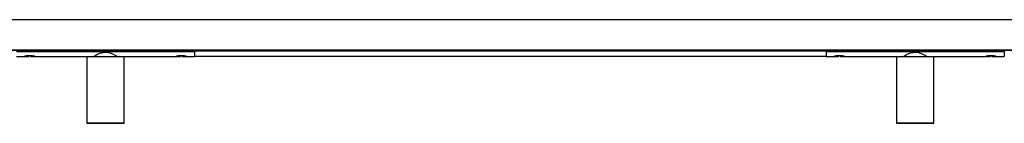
# Model space of a CAD drawing. Header units: millimetres. Extents: x 816 to 4006, y 1201 to 2916.
# Tile 3 of 5: x 1719 to 2382, y 1761 to 1831. Entities that reach past the tile are written whole.
import ezdxf

# ---------------------------------------------------------------- set-up
doc = ezdxf.new("R2010")
doc.units = ezdxf.units.MM

msp = doc.modelspace()

# ---------------------------------------------------------------- linework, layer by layer
at = {"color": 7, "linetype": 'Continuous', "lineweight": 25}
for p, q in [((3571.88, 1831.14), (1071.88, 1831.14)), ((1071.88, 1810.7), (3571.88, 1810.7)), ((3571.88, 1810.63), (1071.88, 1810.63)), ((1716.88, 1810.61), (1836.88, 1810.61)), ((1716.88, 1809.82), (1836.88, 1809.82)), ((1719.88, 1810.63), (1719.88, 1810.61)), ((1722.43, 1810.63), (1722.43, 1810.61)), ((1728.48, 1810.63), (1728.48, 1810.61)), ((1728.48, 1810.61), (1820.38, 1810.61)), ((1820.38, 1810.63), (1820.38, 1810.61)), ((1824.43, 1810.63), (1824.43, 1810.61)), ((1825.38, 1810.63), (1825.42, 1810.61)), ((1830.48, 1810.63), (1830.48, 1810.61)), ((1830.48, 1810.61), (1836.88, 1810.61)), ((1836.88, 1810.63), (1836.88, 1810.61)), ((1836.88, 1809.82), (1836.88, 1810.61)), ((1836.88, 1810.4), (2261.88, 1810.4)), ((2261.88, 1810.04), (1836.88, 1810.04)), ((1836.88, 1809.82), (1836.88, 1806.39)), ((2261.88, 1810.63), (2261.88, 1810.61)), ((2261.88, 1809.82), (2261.88, 1810.61)), ((2261.88, 1810.61), (2381.88, 1810.61)), ((2261.88, 1810.61), (2263.38, 1810.61)), ((2261.88, 1809.82), (2381.88, 1809.82)), ((2261.88, 1809.82), (2261.88, 1806.39)), ((2263.38, 1810.63), (2263.38, 1810.61)), ((2264.88, 1810.63), (2264.88, 1810.61)), ((2267.43, 1810.63), (2267.43, 1810.61)), ((2273.48, 1810.63), (2273.48, 1810.61)), ((2273.48, 1810.61), (2365.38, 1810.61)), ((2365.38, 1810.63), (2365.38, 1810.61)), ((2369.43, 1810.63), (2369.43, 1810.61)), ((2370.38, 1810.63), (2370.42, 1810.61)), ((2375.48, 1810.63), (2375.48, 1810.61)), ((2375.48, 1810.61), (2381.88, 1810.61)), ((2381.88, 1810.63), (2381.88, 1810.61)), ((2381.88, 1809.82), (2381.88, 1810.61)), ((2381.88, 1809.82), (2381.88, 1806.39)), ((1716.88, 1806.39), (1722.13, 1806.39)), ((1722.67, 1806.47), (1725.38, 1806.47)), ((1726.44, 1806.73), (1725.44, 1806.73)), ((1726.38, 1806.47), (1729.13, 1806.47)), ((1729.13, 1806.47), (1729.02, 1806.51)), ((1729.58, 1806.39), (1764.58, 1806.39)), ((1764.58, 1806.39), (1764.38, 1806.19)), ((1764.38, 1806.19), (1764.38, 1761.59)), ((1789.38, 1806.19), (1764.38, 1806.19)), ((1764.58, 1806.39), (1789.18, 1806.39)), ((1789.38, 1806.19), (1789.18, 1806.39)), ((1789.18, 1806.39), (1824.13, 1806.39)), ((1789.38, 1761.59), (1789.38, 1806.19)), ((1824.63, 1806.47), (1827.38, 1806.47)), ((1828.32, 1806.73), (1827.32, 1806.73)), ((1828.38, 1806.47), (1831.09, 1806.47)), ((1831.58, 1806.39), (1836.88, 1806.39)), ((1836.88, 1806.69), (2261.88, 1806.69)), ((2261.88, 1806.39), (2267.13, 1806.39)), ((2267.67, 1806.47), (2270.38, 1806.47)), ((2271.44, 1806.73), (2270.44, 1806.73)), ((2271.38, 1806.47), (2274.13, 1806.47)), ((2274.13, 1806.47), (2274.02, 1806.51)), ((2274.58, 1806.39), (2309.58, 1806.39)), ((2309.58, 1806.39), (2309.38, 1806.19)), ((2309.38, 1806.19), (2309.38, 1761.59)), ((2334.38, 1806.19), (2309.38, 1806.19)), ((2309.58, 1806.39), (2334.18, 1806.39)), ((2334.38, 1806.19), (2334.18, 1806.39)), ((2334.18, 1806.39), (2369.13, 1806.39)), ((2334.38, 1761.59), (2334.38, 1806.19)), ((2369.63, 1806.47), (2372.38, 1806.47)), ((2373.32, 1806.73), (2372.32, 1806.73)), ((2373.38, 1806.47), (2376.09, 1806.47)), ((2376.58, 1806.39), (2381.88, 1806.39)), ((1764.38, 1761.59), (1764.58, 1761.39)), ((1764.38, 1761.59), (1789.38, 1761.59)), ((1789.18, 1761.39), (1764.58, 1761.39)), ((1789.18, 1761.39), (1789.38, 1761.59)), ((2309.38, 1761.59), (2309.58, 1761.39)), ((2309.38, 1761.59), (2334.38, 1761.59)), ((2334.18, 1761.39), (2309.58, 1761.39)), ((2334.18, 1761.39), (2334.38, 1761.59))]:
    msp.add_line(p, q, dxfattribs=at)
at = {"color": 7, "linetype": 'Continuous', "lineweight": 25, "flags": 128}
for points in [[(1723.74, 1810.63), (1723.75, 1810.62), (1723.75, 1810.61)], [(1728.14, 1810.63), (1728.14, 1810.62), (1728.13, 1810.61)], [(1825.63, 1810.61), (1825.62, 1810.62), (1825.62, 1810.63)], [(1830.01, 1810.61), (1830.01, 1810.62), (1830.02, 1810.63)], [(2268.74, 1810.63), (2268.75, 1810.62), (2268.75, 1810.61)], [(2273.14, 1810.63), (2273.14, 1810.62), (2273.13, 1810.61)], [(2370.63, 1810.61), (2370.62, 1810.62), (2370.62, 1810.63)], [(2375.01, 1810.61), (2375.01, 1810.62), (2375.02, 1810.63)], [(1726.32, 1806.73), (1726.34, 1806.62), (1726.35, 1806.54), (1726.37, 1806.49), (1726.38, 1806.47), (1726.39, 1806.49), (1726.41, 1806.54), (1726.42, 1806.62), (1726.44, 1806.73)], [(1827.32, 1806.73), (1827.34, 1806.62), (1827.35, 1806.54), (1827.37, 1806.49), (1827.38, 1806.47), (1827.39, 1806.49), (1827.41, 1806.54), (1827.42, 1806.62), (1827.44, 1806.73)], [(2271.32, 1806.73), (2271.34, 1806.62), (2271.35, 1806.54), (2271.37, 1806.49), (2271.38, 1806.47), (2271.39, 1806.49), (2271.41, 1806.54), (2271.42, 1806.62), (2271.44, 1806.73)], [(2372.32, 1806.73), (2372.34, 1806.62), (2372.35, 1806.54), (2372.37, 1806.49), (2372.38, 1806.47), (2372.39, 1806.49), (2372.41, 1806.54), (2372.42, 1806.62), (2372.44, 1806.73)]]:
    msp.add_lwpolyline(points, dxfattribs=at)
at = {"color": 7, "linetype": 'Continuous', "lineweight": 25}
for centre, start, end in [((1724.95, 1806.71), 331.92295, 2.37865), ((1828.82, 1806.71), 177.62135, 208.07705), ((2269.95, 1806.71), 331.92295, 2.37865), ((2373.82, 1806.71), 177.62135, 208.07705)]:
    msp.add_arc(centre, 0.493, start, end, dxfattribs=at)
for points, knots in [([(1768.88, 1806.39), (1768.9, 1806.41), (1768.97, 1806.45), (1769.63, 1806.86), (1771, 1807.66), (1772.93, 1808.57), (1775.3, 1809.26), (1777.69, 1809.34), (1780.06, 1808.85), (1782.19, 1807.96), (1783.95, 1806.98), (1784.79, 1806.45), (1784.86, 1806.4), (1784.88, 1806.39)], [0, 0, 0, 0, 0.053817, 0.141906, 0.236616, 0.345785, 0.439986, 0.534823, 0.616172, 0.725638, 0.836474, 0.950451, 1, 1, 1, 1]), ([(1830.24, 1810.61), (1830.25, 1810.61), (1830.26, 1810.62), (1830.26, 1810.63), (1830.27, 1810.63)], [0, 0, 0, 0, 0.240123, 1, 1, 1, 1]), ([(2273.36, 1810.61), (2273.36, 1810.61), (2273.37, 1810.62), (2273.37, 1810.63), (2273.38, 1810.63)], [0, 0, 0, 0, 0.240123, 1, 1, 1, 1]), ([(2313.88, 1806.39), (2313.9, 1806.41), (2313.97, 1806.45), (2314.63, 1806.86), (2316, 1807.66), (2317.93, 1808.57), (2320.3, 1809.26), (2322.69, 1809.34), (2325.06, 1808.85), (2327.19, 1807.96), (2328.95, 1806.98), (2329.79, 1806.45), (2329.86, 1806.4), (2329.88, 1806.39)], [0, 0, 0, 0, 0.053817, 0.141906, 0.236616, 0.345785, 0.439986, 0.534823, 0.616172, 0.725638, 0.836474, 0.950451, 1, 1, 1, 1]), ([(2375.24, 1810.61), (2375.25, 1810.61), (2375.26, 1810.62), (2375.26, 1810.63), (2375.27, 1810.63)], [0, 0, 0, 0, 0.240123, 1, 1, 1, 1]), ([(1722.13, 1806.39), (1722.17, 1806.4), (1722.25, 1806.43), (1722.86, 1806.6), (1723.78, 1806.8), (1724.96, 1806.95), (1726.23, 1806.98), (1727.43, 1806.88), (1728.48, 1806.7), (1729.24, 1806.51), (1729.63, 1806.39), (1729.59, 1806.4), (1729.58, 1806.41)], [0, 0, 0, 0, 0.104171, 0.20824, 0.315012, 0.424139, 0.530179, 0.632423, 0.736104, 0.844106, 0.952783, 1, 1, 1, 1]), ([(1729.02, 1806.51), (1729.02, 1806.51), (1728.97, 1806.52), (1728.76, 1806.58), (1728.35, 1806.67), (1727.84, 1806.78), (1726.88, 1806.9), (1725.79, 1806.94), (1724.7, 1806.87), (1723.74, 1806.72), (1723.05, 1806.58), (1722.67, 1806.48), (1722.67, 1806.48), (1722.67, 1806.49)], [0, 0, 0, 0, 0.0008914, 0.1204024, 0.1211606, 0.2384005, 0.3517888, 0.465702, 0.58346, 0.7023779, 0.8186949, 0.9338619, 1, 1, 1, 1]), ([(1824.13, 1806.39), (1824.17, 1806.4), (1824.25, 1806.43), (1824.86, 1806.6), (1825.78, 1806.8), (1826.96, 1806.95), (1828.23, 1806.98), (1829.43, 1806.88), (1830.48, 1806.7), (1831.24, 1806.51), (1831.63, 1806.39), (1831.59, 1806.4), (1831.58, 1806.41)], [0, 0, 0, 0, 0.1041713, 0.2082397, 0.3150118, 0.4241392, 0.5301789, 0.6324228, 0.7361044, 0.8441058, 0.9527832, 1, 1, 1, 1]), ([(1831.09, 1806.49), (1831.09, 1806.48), (1831.11, 1806.48), (1830.81, 1806.55), (1830.2, 1806.69), (1829.31, 1806.84), (1828.27, 1806.93), (1827.16, 1806.92), (1826.13, 1806.81), (1825.31, 1806.66), (1824.78, 1806.52), (1824.63, 1806.48), (1824.63, 1806.48), (1824.63, 1806.47)], [0, 0, 0, 0, 0.044773, 0.139512, 0.248015, 0.352739, 0.455328, 0.560236, 0.668186, 0.775396, 0.880029, 0.984579, 1, 1, 1, 1]), ([(2267.13, 1806.39), (2267.17, 1806.4), (2267.25, 1806.43), (2267.86, 1806.6), (2268.78, 1806.8), (2269.96, 1806.95), (2271.23, 1806.98), (2272.43, 1806.88), (2273.48, 1806.7), (2274.24, 1806.51), (2274.63, 1806.39), (2274.59, 1806.4), (2274.58, 1806.41)], [0, 0, 0, 0, 0.104171, 0.20824, 0.315012, 0.424139, 0.530179, 0.632423, 0.736104, 0.844106, 0.952783, 1, 1, 1, 1]), ([(2274.02, 1806.51), (2274.02, 1806.51), (2273.97, 1806.52), (2273.76, 1806.58), (2273.35, 1806.67), (2272.84, 1806.78), (2271.88, 1806.9), (2270.79, 1806.94), (2269.7, 1806.87), (2268.74, 1806.72), (2268.05, 1806.58), (2267.67, 1806.48), (2267.67, 1806.48), (2267.67, 1806.49)], [0, 0, 0, 0, 0.000891, 0.120402, 0.121161, 0.238401, 0.351789, 0.465702, 0.58346, 0.702378, 0.818695, 0.933862, 1, 1, 1, 1]), ([(2369.13, 1806.39), (2369.17, 1806.4), (2369.25, 1806.43), (2369.86, 1806.6), (2370.78, 1806.8), (2371.96, 1806.95), (2373.23, 1806.98), (2374.43, 1806.88), (2375.48, 1806.7), (2376.24, 1806.51), (2376.63, 1806.39), (2376.59, 1806.4), (2376.58, 1806.41)], [0, 0, 0, 0, 0.104171, 0.20824, 0.315012, 0.424139, 0.530179, 0.632423, 0.736104, 0.844106, 0.952783, 1, 1, 1, 1]), ([(2376.09, 1806.49), (2376.09, 1806.48), (2376.11, 1806.48), (2375.81, 1806.55), (2375.2, 1806.69), (2374.31, 1806.84), (2373.27, 1806.93), (2372.16, 1806.92), (2371.13, 1806.81), (2370.31, 1806.66), (2369.78, 1806.52), (2369.63, 1806.48), (2369.63, 1806.48), (2369.63, 1806.47)], [0, 0, 0, 0, 0.044773, 0.139512, 0.248015, 0.352739, 0.455328, 0.560236, 0.668186, 0.775396, 0.880029, 0.984579, 1, 1, 1, 1])]:
    msp.add_open_spline(points, degree=3, knots=knots, dxfattribs=at)

doc.saveas('drawing.dxf')
